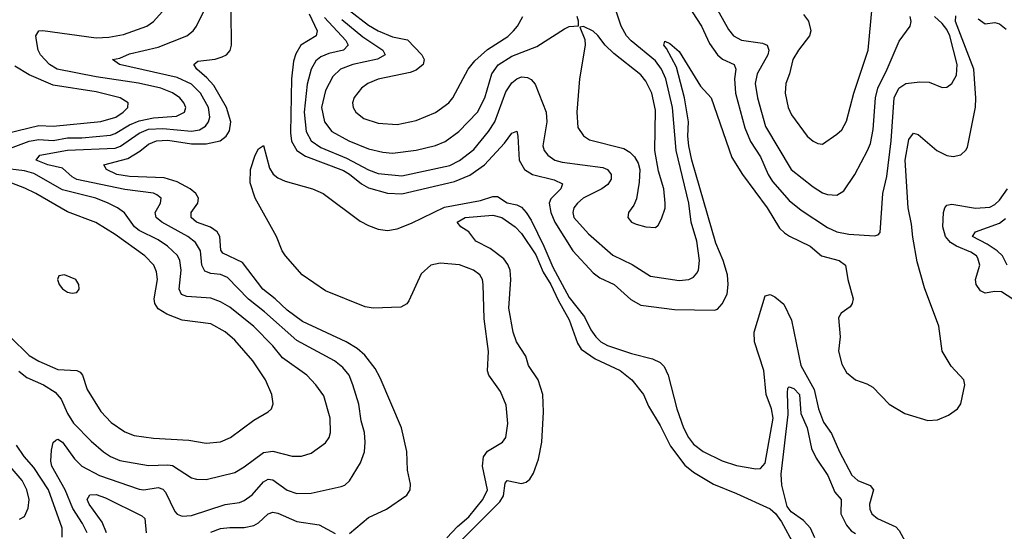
# Model space of a CAD drawing. Header units: inches. Extents: x 1305375 to 1407406, y 744550 to 841633.
# Tile 203 of 256: x 1332310 to 1336430, y 822557 to 824697. Entities that reach past the tile are written whole.
import ezdxf

# ---------------------------------------------------------------- set-up
doc = ezdxf.new("R2010")
doc.units = ezdxf.units.IN
doc.header["$MEASUREMENT"] = 0
doc.layers.add('B3832', color=7, linetype='Continuous')

msp = doc.modelspace()

# ---------------------------------------------------------------- linework, layer by layer
at = {"layer": 'B3832', "color": 5}
for points, elevation in [([(1335204.4, 824784.4), (1335276.4, 824656.4), (1335297.3, 824630), (1335330.8, 824610.8), (1335418.3, 824598.3), (1335437.3, 824590), (1335444.8, 824570), (1335440.1, 824550), (1335395.8, 824470), (1335388.2, 824430), (1335397.7, 824370), (1335431.5, 824250), (1335538.3, 824070), (1335630, 823998.6), (1335670, 823973), (1335690, 823965.4), (1335730, 823963.2), (1335758.3, 823981.7), (1335805.3, 824050), (1335857.9, 824150), (1335870, 824179.5), (1335882, 824238), (1335890.7, 824370), (1335900.9, 824410), (1335940.4, 824490), (1335990, 824607), (1336035.8, 824670), (1336040.2, 824690), (1336036.6, 824710)], 1260), ([(1335590, 824719.1), (1335611.3, 824691.3), (1335621.1, 824650), (1335614.7, 824630), (1335569.3, 824570), (1335545.7, 824530), (1335531, 824470), (1335515.4, 824430), (1335512.6, 824390), (1335526, 824330), (1335539.4, 824299.4), (1335605.8, 824210), (1335630, 824189.1), (1335650, 824179.6), (1335670, 824176.9), (1335730, 824218.5), (1335750, 824236.9), (1335770, 824272.4), (1335801.1, 824390), (1335860.5, 824570), (1335877, 824750)], 1280), ([(1332210, 824137.9), (1332350, 824189.1), (1332390, 824196.3), (1332450, 824192), (1332510, 824203.4), (1332570, 824203.5), (1332690, 824214.3), (1332710, 824220.7), (1332770, 824256.6), (1332810, 824273.4), (1332870, 824287.2), (1332966.4, 824293.6), (1333000.7, 824310), (1333005.2, 824330), (1332996.9, 824350), (1332979.9, 824370), (1332950.5, 824390.5), (1332900.4, 824410), (1332808.2, 824431.8), (1332630, 824458.4), (1332467.2, 824490), (1332435.2, 824510), (1332397.7, 824550), (1332388.2, 824570), (1332380.6, 824610), (1332378.5, 824630), (1332390, 824651), (1332408, 824652), (1332630, 824621.2), (1332683.3, 824623.4), (1332744.7, 824635.3), (1332842.3, 824670), (1332869.8, 824690), (1332906.6, 824730)], 1260), ([(1332593.4, 822550), (1332573.7, 822590), (1332532.2, 822652.2), (1332500.3, 822730), (1332445.6, 822830), (1332441.1, 822850), (1332443.3, 822896.7), (1332450.8, 822929.2), (1332461.1, 822938.9), (1332470, 822942), (1332490, 822929.3), (1332540.4, 822860.4), (1332570, 822830.1), (1332644.5, 822790), (1332810, 822732.9), (1332830, 822730.1), (1332890, 822739.8), (1332910, 822734), (1332920.7, 822720.7), (1332960.2, 822640.2), (1332970, 822629.1), (1332990, 822620.2), (1333030, 822622.7), (1333170, 822669.6), (1333230, 822678), (1333250, 822685.6), (1333282.6, 822710), (1333330, 822764.4), (1333350, 822775.1), (1333370, 822771.8), (1333430, 822729.5), (1333470, 822715.5), (1333530, 822716.6), (1333656.1, 822743.9), (1333670.6, 822749.4), (1333690, 822768.7), (1333735.9, 822844.1), (1333753.6, 822890), (1333756.1, 822930), (1333752.5, 822970), (1333739.7, 823019.7), (1333729.4, 823089.4), (1333704.5, 823170), (1333688.5, 823210), (1333662.6, 823242.6), (1333627.7, 823270), (1333470, 823355.2), (1333335.2, 823475.2), (1333268.5, 823528.5), (1333179.3, 823619.3), (1333151.3, 823631.3), (1333110, 823635.9), (1333084.6, 823644.6), (1333072.8, 823670), (1333066.7, 823730), (1333045.6, 823765.6), (1333013.4, 823790), (1332905.5, 823850), (1332881.1, 823870), (1332877.3, 823890), (1332899.3, 823930), (1332902.3, 823950), (1332884.8, 823964.8), (1332870, 823971.8), (1332750, 823986.7), (1332550, 824028.7), (1332530, 824039.9), (1332490, 824075.6), (1332427.9, 824090), (1332379.7, 824110), (1332394.7, 824130), (1332510, 824151.3), (1332710, 824159.9), (1332731.9, 824168.1), (1332810, 824222.6), (1332850, 824238.6), (1332910, 824242), (1333030, 824231.1), (1333063.1, 824236.9), (1333088.1, 824251.9), (1333101, 824270), (1333106.1, 824290), (1333101, 824330), (1333066.8, 824390), (1333030, 824427.4), (1332970, 824455), (1332728.7, 824510), (1332699.3, 824530), (1332730, 824536.3), (1332770, 824553.9), (1332890, 824582), (1333009.7, 824630), (1333036.4, 824650), (1333049.9, 824670.1), (1333079.5, 824730)], 1240), ([(1333690, 822547.3), (1333770, 822614.2), (1333845.7, 822650), (1333930, 822707.8), (1333944.4, 822730), (1333945.7, 822754.3), (1333933, 822813), (1333930.6, 822890.6), (1333907.6, 822990), (1333819.1, 823199.1), (1333797.7, 823237.7), (1333754, 823294), (1333722.3, 823322.3), (1333676.8, 823350), (1333494.1, 823434.1), (1333430, 823482.3), (1333379.3, 823530), (1333327.1, 823570), (1333242.1, 823682.1), (1333161, 823721), (1333152.5, 823732.5), (1333147.3, 823790), (1333136.1, 823810), (1333108.7, 823828.7), (1333049.8, 823850), (1333027.4, 823870), (1333028.6, 823890), (1333056.5, 823930), (1333059.3, 823950), (1333047.3, 823970), (1333023.4, 823990), (1332970, 824018.6), (1332915.5, 824035.5), (1332770, 824041.8), (1332717.6, 824050), (1332673.3, 824070), (1332663, 824090), (1332763.4, 824116.6), (1332813.4, 824146.6), (1332850, 824175.9), (1332883.5, 824190), (1332930, 824192.7), (1333030, 824178.1), (1333090, 824178.5), (1333148.9, 824190), (1333174.9, 824210), (1333187.7, 824232.3), (1333193.4, 824270), (1333176, 824330), (1333122.4, 824422.4), (1333094.1, 824454.1), (1333052.2, 824490), (1333039.2, 824510), (1333056.1, 824523.9), (1333128.2, 824531.8), (1333158.2, 824541.8), (1333175.1, 824550), (1333191.6, 824568.4), (1333197, 824590), (1333194.8, 824730)], 1220), ([(1333521.2, 824721.2), (1333554.7, 824650), (1333550.9, 824629.1), (1333487, 824590), (1333465.5, 824554.5), (1333456.2, 824523.8), (1333447.7, 824450), (1333444.1, 824224.1), (1333448.4, 824188.4), (1333470, 824149.3), (1333505.9, 824125.9), (1333665.7, 824065.7), (1333691, 824051), (1333740.1, 824010), (1333770, 823994.3), (1333850, 823971.9), (1333910, 823968.1), (1334130, 824020.9), (1334193.2, 824046.8), (1334255.2, 824090), (1334339.1, 824180.9), (1334370, 824223.1), (1334390, 824230.4), (1334394.8, 824210), (1334399.9, 824110), (1334422, 824070), (1334456.1, 824050), (1334547.3, 824027.3), (1334581.6, 824010), (1334575, 823990), (1334532.1, 823947.9), (1334526.1, 823930), (1334532.7, 823890), (1334550.1, 823850), (1334625, 823730), (1334710, 823638.5), (1334738, 823618), (1334797.8, 823590), (1334866.8, 823526.8), (1334910, 823503.1), (1335050, 823484.6), (1335217.7, 823482.3), (1335230, 823486.2), (1335250, 823508), (1335270, 823548.7), (1335275.4, 823590), (1335272.1, 823630), (1335253.6, 823690), (1335223, 823763), (1335122, 824110), (1335109.9, 824170.1), (1335106.6, 824210), (1335109, 824270), (1335092.7, 824370), (1335058.5, 824498.5), (1335017.1, 824577.1), (1335005.1, 824590), (1335010, 824606.8), (1335030, 824597.8), (1335070, 824564.4), (1335158.6, 824418.6), (1335204.2, 824370), (1335290, 824120.2), (1335334.6, 824050), (1335438, 823910), (1335490, 823825.4), (1335510, 823805.2), (1335531.6, 823791.6), (1335617.6, 823750), (1335664.9, 823710), (1335738.9, 823690), (1335765.3, 823670), (1335774.8, 823610), (1335797.3, 823530), (1335794.2, 823510), (1335784.6, 823495.4), (1335747.2, 823470), (1335736.5, 823450), (1335743.9, 823370), (1335735.9, 823310), (1335750, 823255.8), (1335770, 823221.3), (1335807.2, 823190), (1335854.5, 823174.5), (1335880.1, 823160.1), (1335948.4, 823088.4), (1336014, 823050), (1336110, 823020.2), (1336150, 823022.8), (1336197.2, 823042.8), (1336233.7, 823070), (1336248.5, 823090), (1336265.1, 823170), (1336261.3, 823190), (1336207.8, 823247.8), (1336169.9, 823309.9), (1336155.5, 823415.5), (1336095.9, 823575.9), (1336064.8, 823684.8), (1336046.8, 823786.8), (1336042, 823842), (1336027.6, 823910), (1336015.7, 824110), (1336030, 824196.5), (1336050, 824221.8), (1336070, 824217.5), (1336147.3, 824150), (1336190, 824128.7), (1336215.4, 824124.6), (1336248.2, 824131.8), (1336269.1, 824150.9), (1336275.8, 824164.2), (1336308.9, 824331.1), (1336311.3, 824368.7), (1336302.9, 824490), (1336226, 824690), (1336226.6, 824713.4)], 1220), ([(1333585.9, 824705.9), (1333674.6, 824610), (1333684.4, 824590), (1333664.9, 824570), (1333604.5, 824555.5), (1333570, 824541.4), (1333550, 824524.7), (1333530, 824489.8), (1333512.8, 824427.2), (1333500.5, 824310), (1333509.7, 824230), (1333529.8, 824189.8), (1333570, 824162.1), (1333678.2, 824118.2), (1333770, 824068.8), (1333810, 824054.2), (1333910, 824044.4), (1334110, 824086.6), (1334150, 824107.5), (1334210, 824153.6), (1334272.3, 824230), (1334298.1, 824270), (1334344.8, 824395.2), (1334370, 824433.4), (1334390, 824450.1), (1334410, 824457.6), (1334435.2, 824455.2), (1334450, 824447.6), (1334467.3, 824427.3), (1334513.5, 824310), (1334516.4, 824270), (1334499.8, 824170), (1334505.1, 824150), (1334519.7, 824130), (1334550.1, 824110.1), (1334580.7, 824100.7), (1334750, 824078.2), (1334770.2, 824070), (1334784.8, 824050), (1334785.1, 824030), (1334771.7, 824008.3), (1334746.4, 823990), (1334668.4, 823950), (1334645, 823930), (1334629.4, 823910), (1334624.8, 823890), (1334629.4, 823870), (1334690, 823801.8), (1334791.6, 823711.6), (1334872.6, 823672.6), (1334950, 823624.2), (1335070, 823605.7), (1335110, 823610.2), (1335130, 823620.2), (1335143.6, 823636.4), (1335150.6, 823650), (1335154.3, 823690), (1335143.2, 823770), (1335120.3, 823850), (1335110.6, 823930), (1335057.5, 824150), (1335042.2, 824330), (1335013.7, 824450), (1334996.4, 824490), (1334970, 824524.8), (1334868.5, 824608.5), (1334849.4, 824629.4), (1334827.3, 824670), (1334808.1, 824728.1)], 1240), ([(1333658.5, 824698.5), (1333745.5, 824625.5), (1333829.4, 824570), (1333839.7, 824550), (1333808.1, 824531.9), (1333704.9, 824510), (1333652.9, 824490), (1333620.8, 824459.2), (1333590, 824401), (1333573.3, 824330), (1333585.5, 824270), (1333615.8, 824230), (1333688.1, 824190), (1333770, 824157.1), (1333830, 824142.7), (1333870, 824139.1), (1333970, 824151.2), (1334050, 824170.7), (1334090, 824187), (1334147.5, 824230), (1334226.2, 824310), (1334256, 824370), (1334286.1, 824470), (1334311.9, 824508.1), (1334370, 824544.5), (1334474.5, 824585.5), (1334590, 824659.3), (1334610, 824668), (1334648, 824672), (1334648.9, 824691.1), (1334642.9, 824710)], 1260), ([(1333690, 824736.1), (1333770, 824673.8), (1333810, 824650.4), (1333870, 824626), (1333932.5, 824612.5), (1333993.6, 824550), (1334003, 824530), (1333998.3, 824510), (1333970, 824485.3), (1333944.3, 824475.7), (1333810, 824448), (1333766.5, 824430), (1333740.2, 824410), (1333710, 824371.2), (1333702.6, 824350), (1333705.2, 824330), (1333716.9, 824310), (1333750, 824283.2), (1333810, 824264.2), (1333890, 824258.1), (1333970, 824275.9), (1334050, 824308.6), (1334105.6, 824350), (1334122.9, 824370), (1334187, 824490), (1334215.1, 824524.9), (1334267.7, 824572.3), (1334352.7, 824627.3), (1334375.9, 824650), (1334393.2, 824670), (1334415.8, 824710)], 1280), ([(1335124.7, 824730), (1335162.8, 824670), (1335197.1, 824597.1), (1335229.7, 824549.7), (1335251.5, 824531.5), (1335300.2, 824510), (1335306.6, 824490), (1335301.2, 824450), (1335304.9, 824390), (1335344.8, 824244.8), (1335367.6, 824187.6), (1335410, 824123.5), (1335441.9, 824050), (1335460.3, 824020.3), (1335530, 823941.2), (1335580.5, 823900.5), (1335690, 823827.5), (1335730, 823809.5), (1335779.4, 823799.4), (1335887.3, 823792.7), (1335902.3, 823797.7), (1335910, 823807.3), (1335922.5, 823970), (1335938.4, 824041.6), (1335956.8, 824190), (1335969, 824370), (1335988.7, 824410), (1336017.6, 824430), (1336077.2, 824437.2), (1336115.5, 824435.5), (1336170, 824413.4), (1336190, 824414.9), (1336210, 824430.3), (1336230, 824465.3), (1336232.8, 824510), (1336201.5, 824630), (1336190, 824655.6), (1336170, 824681.2), (1336137.5, 824710)], 1240), ([(1336320.6, 824700.7), (1336350, 824679.9), (1336390, 824685), (1336410, 824679.3), (1336437.8, 824657.8)], 1220), ([(1332257.9, 824222.1), (1332390, 824255.1), (1332450, 824251.8), (1332650, 824271.8), (1332712.9, 824290), (1332743.2, 824310), (1332763.1, 824330), (1332764.7, 824350), (1332731.3, 824370), (1332630, 824395.3), (1332450, 824423.7), (1332350, 824466.7), (1332290, 824502.2)], 1280), ([(1334097, 822530), (1334142.5, 822577.5), (1334190, 822618.1), (1334248.8, 822690), (1334267.8, 822730), (1334247.2, 822830), (1334251.4, 822868.6), (1334267.7, 822892.3), (1334330.5, 822929.5), (1334344.8, 822950), (1334352.2, 823007.8), (1334345.4, 823085.4), (1334321.5, 823141.5), (1334273.6, 823210), (1334268.4, 823228.4), (1334271.4, 823308.6), (1334254.1, 823445.9), (1334249.8, 823590), (1334246.4, 823610), (1334235.1, 823630), (1334209.7, 823650), (1334150, 823672.3), (1334070, 823678.9), (1334030.2, 823669.8), (1333990, 823634.7), (1333938.3, 823521.7), (1333930, 823508.4), (1333905.6, 823494.4), (1333790, 823491.1), (1333756.5, 823496.5), (1333590, 823563), (1333491.9, 823630), (1333422.8, 823710), (1333408.3, 823730), (1333384.5, 823790), (1333295.4, 823950), (1333275.3, 824015.3), (1333276.8, 824070), (1333295.4, 824130), (1333310, 824156.9), (1333330, 824170.7), (1333355.6, 824075.6), (1333371.5, 824051.5), (1333390, 824035.1), (1333421.2, 824021.2), (1333534.9, 823990), (1333580.2, 823970), (1333735, 823855), (1333770, 823835.8), (1333810, 823821.2), (1333850, 823815.4), (1333890, 823821.9), (1333950, 823845.8), (1334087.5, 823912.5), (1334239, 823941), (1334290, 823958), (1334310, 823956.9), (1334350, 823931.1), (1334390, 823923.2), (1334410, 823912.8), (1334430, 823890.8), (1334450, 823858), (1334504.1, 823750), (1334541.5, 823661.5), (1334610, 823535), (1334673.7, 823453.7), (1334700.3, 823400.3), (1334721, 823370), (1334741.6, 823350), (1334770, 823334.7), (1334870, 823301.5), (1334958.3, 823278.3), (1334990, 823262.7), (1335006.4, 823246.4), (1335023, 823210), (1335060.1, 823070), (1335088.3, 822990), (1335108.7, 822950), (1335130, 822922.2), (1335170, 822890.6), (1335250, 822851.9), (1335310, 822832.9), (1335390, 822817.8), (1335410, 822819.6), (1335430, 822841.6), (1335462.3, 823030), (1335455.6, 823070), (1335433.9, 823130), (1335424.3, 823230), (1335384.4, 823350), (1335383.5, 823390), (1335430, 823542.4), (1335450, 823548), (1335470, 823537.7), (1335507.8, 823507.8), (1335540.2, 823440.2), (1335578.2, 823250), (1335634.2, 823150), (1335652.9, 823070), (1335674.2, 823014.2), (1335706.4, 822966.4), (1335740.6, 822890), (1335792.2, 822792.2), (1335817.5, 822770), (1335868.5, 822748.5), (1335882.9, 822730), (1335866.7, 822670), (1335866.8, 822650), (1335876.2, 822630), (1335899.6, 822610), (1335975.6, 822575.6), (1335990, 822560.8), (1336014.9, 822514.9)], 1180), ([(1332307.3, 823227.3), (1332339.9, 823199.9), (1332410, 823169.7), (1332459.4, 823139.4), (1332483.9, 823110), (1332510.8, 823050), (1332535.8, 823010), (1332610, 822934.8), (1332661.8, 822890), (1332690, 822869.5), (1332730, 822852.7), (1332850, 822832.2), (1332930, 822835.4), (1332950, 822831.9), (1333030, 822781.4), (1333050, 822774.8), (1333090, 822773.1), (1333210, 822803.7), (1333250, 822826.6), (1333330, 822887), (1333370, 822892.3), (1333450, 822871.8), (1333490, 822872), (1333530, 822884.2), (1333590, 822927.8), (1333604.8, 822950), (1333611.4, 822970), (1333609.1, 823030), (1333583.5, 823123.5), (1333549.8, 823170), (1333511.8, 823210), (1333410, 823283), (1333370, 823333.2), (1333290, 823413.3), (1333190, 823494.8), (1333150, 823517.1), (1333110, 823531.7), (1333010, 823538.8), (1332987.9, 823547.9), (1332977.9, 823570), (1332986.3, 823650), (1332980.7, 823690), (1332970.3, 823710.3), (1332928.5, 823750), (1332890, 823776.4), (1332810, 823814.8), (1332790.5, 823830.5), (1332748.7, 823888.7), (1332720.3, 823910), (1332680.9, 823930), (1332628.4, 823950), (1332490, 823986), (1332370, 824053.8), (1332330, 824064.5), (1332236.7, 824076.7)], 1260), ([(1332270.1, 823370), (1332350, 823293.1), (1332390, 823269), (1332470, 823234.1), (1332550, 823230.1), (1332563, 823223), (1332573.5, 823210), (1332593.2, 823150), (1332650, 823057.6), (1332692.8, 823012.8), (1332750, 822972.6), (1332790, 822958), (1332870, 822946.3), (1333017.9, 822937.9), (1333090, 822925.1), (1333150, 822931), (1333192.6, 822950), (1333290, 823022.4), (1333350, 823057), (1333364.2, 823070), (1333371.1, 823090), (1333365.6, 823130), (1333338.9, 823190), (1333286.1, 823270), (1333210, 823356.5), (1333170, 823391.9), (1333110, 823424.4), (1332990, 823439.6), (1332925.8, 823465.8), (1332890, 823488.1), (1332876.2, 823510), (1332873.7, 823530), (1332886.7, 823610), (1332883, 823643), (1332871.2, 823670), (1332834.5, 823710), (1332710, 823797.9), (1332628.5, 823848.5), (1332510, 823893.5), (1332378.4, 823970), (1332332, 823992), (1332233.8, 824030)], 1280), ([(1336490, 823513.1), (1336418.7, 823558.7), (1336390, 823560.1), (1336350, 823553.7), (1336330, 823563.2), (1336312.4, 823590), (1336309.9, 823610), (1336327.7, 823670), (1336319.6, 823699.6), (1336313.5, 823710), (1336290, 823725.2), (1336230, 823749.9), (1336205.4, 823765.4), (1336184.3, 823790), (1336172.4, 823830), (1336175.1, 823890), (1336181.2, 823910), (1336190, 823921.2), (1336210, 823926.1), (1336309.1, 823909.1), (1336370, 823913.6), (1336390, 823923.6), (1336410, 823942), (1336444, 823990)], 1180), ([(1334159.6, 822520.4), (1334319.6, 822680.4), (1334334.4, 822705.6), (1334342.1, 822757.9), (1334350, 822769.2), (1334410, 822757.4), (1334430, 822762), (1334445.5, 822774.5), (1334460.3, 822799.7), (1334481.5, 822858.5), (1334495.5, 822930), (1334502.6, 823057.4), (1334499.1, 823130), (1334479.5, 823190), (1334439.8, 823250), (1334428.4, 823290), (1334388.6, 823350), (1334374.8, 823390), (1334357.3, 823490), (1334364.7, 823610), (1334363, 823650), (1334353.3, 823673.3), (1334336.1, 823696.1), (1334279.4, 823739.4), (1334219, 823770), (1334189, 823810), (1334156, 823830), (1334141.2, 823850), (1334174, 823870), (1334290, 823879.3), (1334328.4, 823870), (1334384.2, 823830), (1334410, 823802.6), (1334470, 823713.4), (1334501.3, 823641.3), (1334532.6, 823590), (1334563.4, 823523.5), (1334610, 823441.6), (1334643.8, 823343.8), (1334659.5, 823319.5), (1334717.9, 823277.9), (1334823.2, 823230), (1334872.2, 823190), (1334920.2, 823130), (1334941.2, 823081.2), (1334990, 823000.3), (1335033, 822913), (1335093.1, 822833.1), (1335130, 822804), (1335213.7, 822753.7), (1335310, 822715.3), (1335450.9, 822650.9), (1335472.2, 822632.2), (1335497.4, 822597.4), (1335550, 822501.9)], 1160), ([(1336442.3, 823670), (1336423, 823710), (1336400.5, 823730), (1336358.5, 823758.5), (1336297.2, 823790), (1336309.7, 823810), (1336410, 823845.8), (1336434.5, 823865.5)], 1160), ([(1335637.8, 822530), (1335619.6, 822570), (1335590, 822602), (1335538.5, 822638.5), (1335521.2, 822661.2), (1335499, 822750), (1335496.3, 822796.3), (1335526.3, 823046.3), (1335523.3, 823136.7), (1335524.8, 823155.2), (1335530, 823161.6), (1335550, 823154), (1335572.5, 823130), (1335578.3, 823050), (1335604.9, 822990), (1335623.7, 822903.7), (1335643.2, 822863.2), (1335692.2, 822790), (1335721.3, 822721.3), (1335747, 822690), (1335746.3, 822630), (1335770, 822583), (1335790, 822558.9), (1335807.5, 822547.5)], 1160), ([(1332488, 822532), (1332488.7, 822570), (1332431, 822730), (1332370, 822823.6), (1332329.5, 822870), (1332296.8, 822916.8)], 1260), ([(1332310, 822607.4), (1332330, 822619.5), (1332346.6, 822653.4), (1332349.8, 822690), (1332340.8, 822730), (1332320.2, 822770), (1332230, 822875.2)], 1280), ([(1332673.9, 822550), (1332655.7, 822595.7), (1332601.1, 822670), (1332592.5, 822690), (1332604.2, 822710), (1332630, 822711), (1332670, 822696.6), (1332821.7, 822621.7), (1332833.9, 822610), (1332839.6, 822550)], 1220), ([(1333110, 822553.2), (1333150, 822568.4), (1333190, 822573.3), (1333250, 822573), (1333290, 822581.3), (1333310, 822592.7), (1333350, 822629.5), (1333370, 822636.8), (1333390, 822632.9), (1333470, 822598.1), (1333563.9, 822583.9), (1333630, 822548.3)], 1220)]:
    msp.add_lwpolyline(points, dxfattribs=dict(at, elevation=elevation))
for points, elevation in [([(1334670, 824669), (1334654, 824666), (1334674.7, 824614.7), (1334676.9, 824590), (1334652.1, 824450), (1334641.8, 824310), (1334646.1, 824246.1), (1334670, 824211.8), (1334694.5, 824194.5), (1334837.7, 824157.7), (1334863.6, 824143.6), (1334883.3, 824123.3), (1334897.6, 824097.6), (1334904.5, 824070), (1334902.1, 824017.9), (1334891.6, 823948.4), (1334879.4, 823920.6), (1334857.6, 823890), (1334854.9, 823870), (1334870.3, 823850.3), (1334890, 823841.7), (1334930, 823830.3), (1334970, 823828.5), (1334981.7, 823838.3), (1334996, 823864), (1335011.1, 823908.9), (1335011.3, 823930), (1335005, 823990), (1334983.1, 824063.1), (1334967.9, 824150), (1334970, 824318), (1334955.2, 824390), (1334930, 824439.8), (1334910, 824465.8), (1334795.8, 824555.8), (1334760.3, 824590), (1334730, 824631.1), (1334710, 824649.6)], 1260), ([(1332498, 823630), (1332474, 823626), (1332468.4, 823610), (1332475.5, 823590), (1332490, 823570.7), (1332510, 823558), (1332530, 823553.4), (1332550, 823556), (1332559.3, 823570), (1332558, 823590), (1332545.2, 823610)], 1320)]:
    msp.add_lwpolyline(points, close=True, dxfattribs=dict(at, elevation=elevation))

doc.saveas('drawing.dxf')
